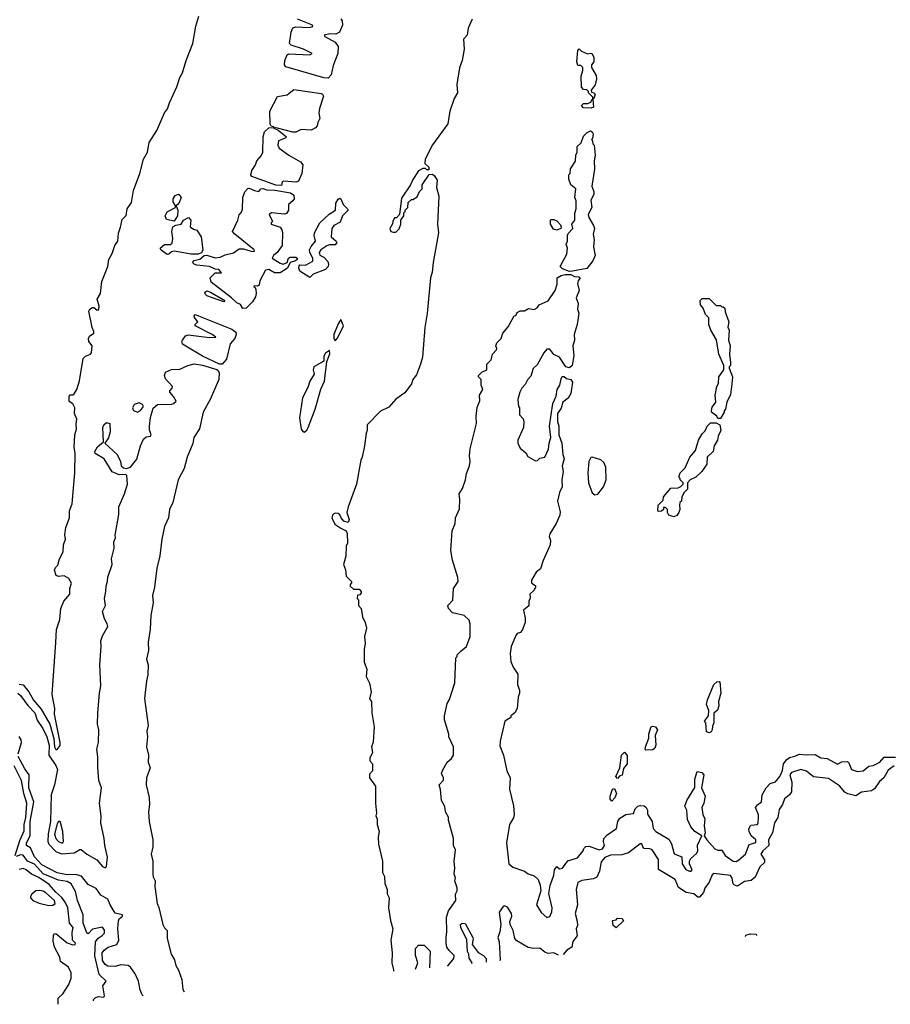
# Model space of a CAD drawing. Extents: x 1966327 to 2147849, y 395140 to 552178.
# Tile 25 of 256: x 2051199 to 2057368, y 399861 to 406834. Entities that reach past the tile are written whole.
import ezdxf

# ---------------------------------------------------------------- set-up
doc = ezdxf.new("R2010")
doc.units = 0

msp = doc.modelspace()

# ---------------------------------------------------------------- linework, layer by layer
at = {"layer": '0CON20XD'}
for points in [[(2051195, 402127.2), (2051225, 402122.7), (2051263.2, 402075), (2051297.1, 402015), (2051350.7, 401950.7), (2051413.4, 401845), (2051442.2, 401742.2), (2051447, 401685), (2051455, 401665.5), (2051465, 401665.4), (2051485, 401694.4), (2051485.7, 401715), (2051446.7, 401915), (2051447.8, 401955), (2051429.5, 402055), (2051455.9, 402424.1), (2051460, 402515), (2051483.3, 402585), (2051490.2, 402665), (2051511, 402715), (2051554.6, 402765), (2051553.4, 402805), (2051565.6, 402844.4), (2051546.5, 402876.5), (2051515, 402895.6), (2051475, 402890.3), (2051457.6, 402897.6), (2051445.3, 402935), (2051453.4, 402955), (2051469.2, 402970.8), (2051480.4, 403015), (2051507, 403065), (2051510.3, 403115), (2051524.2, 403155), (2051518.3, 403185), (2051527, 403237), (2051551.6, 403305), (2051551.2, 403355), (2051571.7, 403405), (2051590.3, 403625), (2051592, 403765), (2051586.2, 403805), (2051591.1, 403895), (2051601.4, 403935), (2051600.2, 403969.8), (2051603.4, 404005), (2051588.8, 404045), (2051588.9, 404085), (2051575, 404113.9), (2051550.7, 404130.7), (2051549.5, 404165), (2051555, 404176.7), (2051575, 404176.7), (2051585, 404184.4), (2051605.2, 404214.8), (2051623.7, 404276.3), (2051650, 404435), (2051665, 404452), (2051701.5, 404465), (2051709, 404475), (2051712.4, 404525), (2051689.8, 404555), (2051687, 404575), (2051695, 404591.5), (2051725.4, 404614.6), (2051725.6, 404625), (2051712.5, 404655), (2051689.5, 404770.5), (2051696.5, 404783.5), (2051715, 404796), (2051725, 404796.2), (2051745, 404778.1), (2051755, 404775.7), (2051760, 404785), (2051761.6, 404805), (2051748.9, 404855), (2051771.1, 404895), (2051781.3, 404978.7), (2051824.3, 405085), (2051830.8, 405135), (2051855, 405177.5), (2051872.8, 405235), (2051894.3, 405265), (2051898.4, 405321.6), (2051912.5, 405365), (2051925, 405418.5), (2051953.3, 405446.7), (2051960.4, 405495), (2051990.7, 405539.3), (2052005.6, 405625), (2052050.5, 405745), (2052076.3, 405845), (2052105.8, 405895), (2052117.3, 405965), (2052171.4, 406048.6), (2052226.3, 406173.7), (2052247.5, 406202.5), (2052260.3, 406245), (2052312.5, 406357.5), (2052333, 406425), (2052353, 406457), (2052378.3, 406545), (2052425.6, 406665), (2052448.1, 406788.1), (2052467.9, 406857.9)], [(2053385, 406420.4), (2053355, 406421.9), (2053085, 406499.4), (2053075.4, 406515), (2053077.4, 406545), (2053094.7, 406585), (2053105, 406591.5), (2053255, 406584.3), (2053272.5, 406595), (2053210, 406625), (2053122.8, 406652.8), (2053111.5, 406665), (2053123.1, 406745), (2053135, 406775.3), (2053155, 406782.4), (2053250.7, 406779.3), (2053276.2, 406785), (2053274, 406795), (2053168.6, 406838.6)], [(2053475, 406840), (2053484.7, 406824.7), (2053486.2, 406795), (2053465, 406746.4), (2053439.1, 406730.9), (2053395.8, 406734.2), (2053357.5, 406725), (2053362.5, 406715), (2053435, 406673.8), (2053456.9, 406645), (2053453.6, 406595), (2053420.1, 406509.9), (2053406.3, 406443.7), (2053385, 406420.4)], [(2054405, 406837.8), (2054377.9, 406775), (2054370.8, 406725), (2054343, 406697), (2054348.4, 406625), (2054334.7, 406545), (2054315, 406493.3), (2054300.8, 406405), (2054296.5, 406375), (2054300.5, 406315), (2054278, 406275), (2054248, 406185), (2054233.6, 406096.4), (2054125, 405946.7), (2054072.5, 405845), (2054070, 405815), (2054098.3, 405788.3), (2054098.3, 405771.7), (2054085, 405770), (2054075, 405780), (2054055, 405780), (2054025, 405762.5), (2053985, 405702.5), (2053967.5, 405665), (2053905, 405570), (2053890, 405455), (2053868.3, 405431.7), (2053855, 405430), (2053842.5, 405405), (2053841.7, 405388.3), (2053822.5, 405355), (2053830, 405335), (2053845, 405330), (2053865, 405330), (2053888.3, 405351.7), (2053900, 405385), (2053900, 405415), (2053920, 405445), (2053920, 405465), (2053930, 405475), (2053930, 405485), (2053950, 405505), (2053951.7, 405538.3), (2053975, 405560), (2053985, 405560), (2054015, 405580), (2054033, 405617), (2054050, 405635), (2054050, 405665), (2054101.7, 405738.3), (2054125, 405740), (2054138.3, 405728.3), (2054156.4, 405696.4), (2054152.5, 405645), (2054170, 405585), (2054160, 405385), (2054167.1, 405325), (2054129.4, 405115), (2054122.9, 405045), (2054110.6, 405005), (2054086.8, 404753.2), (2054069.5, 404655), (2054052.9, 404445), (2054039.6, 404395), (2054010.1, 404319.9), (2053985, 404285.8), (2053975.8, 404254.2), (2053927.8, 404192.2), (2053865, 404145.3), (2053815, 404089.5), (2053755, 404061.4), (2053662, 403965), (2053662.5, 403925), (2053653.6, 403906.4), (2053643.3, 403815), (2053626.2, 403735), (2053616.7, 403715), (2053586.4, 403543.6), (2053526.7, 403385), (2053516.7, 403345), (2053533.3, 403295), (2053526.1, 403273.9), (2053495, 403282.9), (2053477.1, 403305), (2053468.2, 403328.2), (2053455, 403337.5), (2053435, 403339.6), (2053425, 403334.5), (2053415, 403324.2), (2053410.4, 403305), (2053432.4, 403262.4), (2053475, 403232), (2053513.3, 403215), (2053520, 403195), (2053523, 403127), (2053513.3, 403105), (2053510, 403035), (2053492.5, 402975), (2053507, 402937), (2053513, 402893), (2053550, 402855), (2053550, 402845), (2053540, 402835), (2053541.7, 402821.7), (2053565, 402800), (2053605, 402800), (2053620, 402785), (2053620, 402775), (2053608.3, 402761.7), (2053591.7, 402758.3), (2053590, 402735), (2053600, 402725), (2053600, 402685), (2053620, 402665), (2053627.5, 402605), (2053647.5, 402565), (2053656.7, 402525), (2053643.3, 402465), (2053646.7, 402415), (2053640, 402375), (2053640, 402285), (2053660, 402235), (2053653.6, 402183.6), (2053677.5, 402135), (2053690, 402075), (2053677.5, 402025), (2053692.5, 402005), (2053693.3, 401925), (2053710, 401825), (2053703, 401717), (2053692.5, 401685), (2053700, 401645), (2053680, 401605), (2053680, 401585), (2053700, 401565), (2053700, 401515), (2053678.3, 401491.7), (2053677.5, 401465), (2053720, 401405), (2053720, 401285), (2053727.5, 401215), (2053723.3, 401195), (2053733, 401173), (2053733.3, 401135), (2053746.7, 401085), (2053740, 401045), (2053742.5, 400995), (2053770, 400875), (2053770, 400795), (2053783.3, 400765), (2053787, 400717), (2053802.5, 400675), (2053803, 400643), (2053817.5, 400615), (2053813.3, 400545), (2053827.5, 400455), (2053843.8, 400395), (2053830, 400315), (2053837.5, 400225), (2053836, 400155), (2053848.1, 400105), (2053849, 400095)], [(2055247.5, 406207.5), (2055195, 406210), (2055180, 406225), (2055195, 406240), (2055225, 406240), (2055245, 406250), (2055255, 406270), (2055260, 406270), (2055260, 406285), (2055230, 406315), (2055230, 406325), (2055218.3, 406338.3), (2055195, 406340), (2055180, 406355), (2055177.5, 406435), (2055190, 406475), (2055190, 406495), (2055175, 406510), (2055155, 406510), (2055147.5, 406535), (2055153.3, 406615), (2055163.6, 406626.4), (2055180.5, 406610.5), (2055223, 406593), (2055245, 406596.7), (2055255, 406592.5), (2055266.7, 406565), (2055267.5, 406535), (2055250, 406515), (2055250, 406495), (2055285, 406437.5), (2055286, 406415), (2055277.7, 406372.3), (2055247.5, 406335), (2055251.7, 406321.7), (2055267, 406317), (2055276.4, 406306.4), (2055267.5, 406275), (2055260, 406270), (2055265, 406213.8), (2055247.5, 406207.5)], [(2053055, 405660), (2053015, 405662), (2052845, 405722.5), (2052836.2, 405735), (2052843.4, 405765), (2052870.5, 405805), (2052879.6, 405835), (2052911.4, 405868.6), (2052921.2, 405895), (2052925.6, 406005), (2052935, 406039.4), (2052965, 406067.1), (2053000, 406070), (2053000, 406075), (2052980.7, 406080.7), (2052972.9, 406092.9), (2052970.6, 406185), (2053025, 406288.8), (2053095, 406302.5), (2053140.7, 406339.3), (2053335, 406310), (2053345.9, 406305.9), (2053352.3, 406292.3), (2053324.1, 406205.9), (2053319.7, 406175), (2053326.5, 406135), (2053310.7, 406105), (2053307.8, 406082.2), (2053295, 406066.9), (2053265, 406052.5), (2053194.1, 406055.9), (2053155, 406037.5), (2053135, 406036.7), (2053025, 406066.2), (2053000, 406070), (2053000, 406065), (2053030.7, 406050.7), (2053090, 406005), (2053080, 405995), (2053032.5, 405975), (2053027.5, 405945), (2053037.5, 405925), (2053106.7, 405875), (2053188, 405828), (2053205.5, 405805), (2053199.4, 405745), (2053175, 405690.4), (2053155, 405683.1), (2053070.8, 405689.2), (2053060, 405685), (2053055, 405660)], [(2055095, 405050), (2055045, 405070), (2055030, 405085), (2055077, 405173), (2055080, 405215), (2055072.5, 405245), (2055080, 405265), (2055080, 405305), (2055085, 405320), (2055117.5, 405355), (2055112.5, 405385), (2055132.5, 405415), (2055133, 405463), (2055142.5, 405495), (2055141.7, 405551.7), (2055132.5, 405575), (2055140, 405635), (2055103.3, 405663.3), (2055090, 405705), (2055090, 405735), (2055100, 405745), (2055103, 405777), (2055137, 405833), (2055140, 405875), (2055150, 405895), (2055150, 405935), (2055178.3, 405961.7), (2055195, 406010), (2055220, 406035), (2055243, 406047), (2055255, 406040), (2055262.5, 406025), (2055257, 405993), (2055250, 405985), (2055257, 405977), (2055260, 405955), (2055270, 405945), (2055276.7, 405875), (2055270, 405835), (2055273.3, 405775), (2055253.3, 405655), (2055266.7, 405615), (2055266.7, 405595), (2055245.8, 405555), (2055252.5, 405505), (2055228, 405455), (2055232.3, 405432.3), (2055265, 405377.5), (2055272, 405355), (2055263.3, 405315), (2055270, 405275), (2055265.8, 405225), (2055278, 405165), (2055260, 405125), (2055218.8, 405071.2), (2055117, 405053), (2055115, 405052.5), (2055095, 405050)], [(2052779.3, 404789.3), (2052765, 404816), (2052738.8, 404828.8), (2052700.8, 404865), (2052556.5, 404975), (2052549.4, 405005), (2052575, 405032.5), (2052585, 405040), (2052630, 405040), (2052610, 405065), (2052585, 405067.5), (2052545, 405085.4), (2052453.3, 405095), (2052435, 405102.7), (2052424.5, 405115.5), (2052435, 405128), (2052475, 405138.8), (2052505.9, 405164.1), (2052525, 405165.7), (2052585, 405148.2), (2052618.6, 405151.4), (2052655, 405169.2), (2052715, 405183.8), (2052755, 405210), (2052785, 405210), (2052847.3, 405192.7), (2052862.5, 405195), (2052860, 405205), (2052723.8, 405315), (2052707.1, 405335), (2052745.3, 405414.7), (2052755, 405452.5), (2052770, 405470), (2052777.9, 405492.1), (2052780.7, 405575), (2052794.8, 405615), (2052815, 405638.5), (2052825, 405641.1), (2052862.5, 405625), (2052893.3, 405616.7), (2052907.5, 405635), (2052925, 405637.5), (2052948, 405628), (2053007.3, 405627.3), (2053117.9, 405607.9), (2053141.7, 405591.7), (2053143.2, 405565), (2053135, 405550.6), (2053104.3, 405525.7), (2053103.1, 405485), (2053088.9, 405461.1), (2053075, 405456.4), (2052984.3, 405465.7), (2052967.5, 405455), (2052990, 405405), (2052980, 405395), (2052980, 405385), (2053045, 405364.2), (2053056.7, 405346.7), (2053061.4, 405325), (2053059.2, 405235), (2053024, 405185), (2052997.5, 405165), (2052987.5, 405145), (2053045, 405109.5), (2053065, 405103.5), (2053094.2, 405115), (2053103.8, 405145), (2053115, 405153.2), (2053155, 405152.2), (2053164.6, 405145), (2053165.3, 405135), (2053154, 405125), (2053115.4, 405114.6), (2053097.3, 405075), (2053045, 405042.1), (2053005, 405041.9), (2052965, 405064.8), (2052940.1, 405059.9), (2052901.6, 404985), (2052895, 404954.2), (2052885, 404945.7), (2052860, 404950), (2052857.5, 404945), (2052868, 404938), (2052872.2, 404922.2), (2052875.9, 404895), (2052869.7, 404870.3), (2052848.8, 404835), (2052805, 404790.8), (2052779.3, 404789.3)], [(2052295, 405408.1), (2052238.8, 405418.8), (2052229.4, 405445), (2052245, 405474.2), (2052302.5, 405505), (2052303.3, 405515), (2052285.6, 405545), (2052287.8, 405565), (2052300.2, 405589.8), (2052325, 405597.1), (2052335, 405592.2), (2052343.2, 405575), (2052327.5, 405532.5), (2052307.5, 405515), (2052319.2, 405485), (2052316.4, 405445), (2052295, 405408.1)], [(2053255, 405008.6), (2053185, 405052.7), (2053177, 405075), (2053178.8, 405091.2), (2053185, 405096.8), (2053225, 405096.5), (2053277.4, 405122.6), (2053276.1, 405145), (2053255.6, 405185), (2053253.5, 405205), (2053263.5, 405226.5), (2053295.3, 405265), (2053286.2, 405305), (2053288.2, 405325), (2053325, 405395.5), (2053392.8, 405457.2), (2053438.1, 405485), (2053439.2, 405535), (2053455, 405563.8), (2053468.8, 405568.8), (2053475.5, 405565.5), (2053492.2, 405525), (2053522.9, 405495), (2053526, 405485), (2053487.3, 405445), (2053469.6, 405400.4), (2053424.1, 405375.9), (2053410, 405355), (2053405.5, 405295.5), (2053442.5, 405265), (2053445.7, 405255), (2053435, 405240.6), (2053395, 405240), (2053375, 405233.4), (2053333.8, 405205), (2053322.3, 405185), (2053326.3, 405166.3), (2053355, 405152.7), (2053382.2, 405122.2), (2053388.5, 405105), (2053384.1, 405085), (2053365, 405065.8), (2053278.5, 405031.5), (2053255, 405008.6)], [(2052245, 405172), (2052201, 405201), (2052195.4, 405215), (2052225, 405242.8), (2052265, 405242.7), (2052278.6, 405251.4), (2052284.5, 405285), (2052277.3, 405335), (2052285, 405367.5), (2052305, 405379.2), (2052343.3, 405386.7), (2052360, 405415), (2052395, 405432.3), (2052411, 405415), (2052408, 405368), (2052430.3, 405350.3), (2052455, 405343.3), (2052485.2, 405295.2), (2052497.9, 405205), (2052487.4, 405182.6), (2052465, 405173.1), (2052415, 405174.4), (2052295, 405194.5), (2052275, 405190), (2052255, 405172.5), (2052245, 405172)], [(2055005, 405343.3), (2054980.7, 405350.7), (2054960, 405385), (2054960, 405415), (2054965, 405420), (2054985, 405420), (2055005, 405410), (2055030.7, 405380.7), (2055036.7, 405365), (2055032.5, 405355), (2055005, 405343.3)], [(2054230.4, 400132.5), (2054235, 400135.8), (2054274.4, 400185), (2054276.9, 400206.9), (2054241.5, 400241.5), (2054226.7, 400265), (2054221.7, 400291.7), (2054220, 400335), (2054226.9, 400375), (2054222.4, 400477.6), (2054237.4, 400522.6), (2054290, 400595), (2054288.3, 400641.7), (2054300, 400665), (2054300, 400685), (2054282.5, 400735), (2054287.5, 400755), (2054277.5, 400785), (2054282.5, 400825), (2054277.5, 400875), (2054287.5, 400955), (2054272.5, 400985), (2054272.5, 401035), (2054237.5, 401165), (2054237, 401187), (2054217.5, 401225), (2054211.7, 401261.7), (2054187.5, 401305), (2054181.7, 401381.7), (2054172.5, 401415), (2054201.7, 401448.3), (2054202.5, 401465), (2054187.5, 401495), (2054198.3, 401521.7), (2054227.5, 401575), (2054259.3, 401600.7), (2054272.5, 401625), (2054272.5, 401685), (2054240, 401755), (2054240, 401775), (2054210, 401875), (2054210, 401905), (2054228.3, 401991.7), (2054245, 402020), (2054283, 402137), (2054290, 402315), (2054300, 402325), (2054300, 402335), (2054327.5, 402365), (2054365.8, 402394.2), (2054391.2, 402465), (2054392, 402555), (2054385, 402582.5), (2054347.5, 402615), (2054265, 402632.5), (2054238.2, 402665), (2054233.3, 402685), (2054267.2, 402722.8), (2054273.3, 402805), (2054305.6, 402855), (2054302.9, 402882.9), (2054265.4, 403005.4), (2054254.5, 403075.5), (2054264, 403215), (2054283.8, 403265), (2054288, 403305), (2054315, 403370), (2054318, 403435), (2054313.3, 403475), (2054335.9, 403514.1), (2054358.8, 403575), (2054365, 403620), (2054386.2, 403675), (2054391.2, 403705), (2054386.2, 403745), (2054390, 403795), (2054436.1, 403973.9), (2054433.3, 404025), (2054441.7, 404088.3), (2054460, 404135), (2054457.5, 404175), (2054480, 404215), (2054470, 404245), (2054470, 404285), (2054450, 404305), (2054450, 404315), (2054473.3, 404336.7), (2054510, 404355), (2054510, 404395), (2054540, 404425), (2054550, 404465), (2054577.5, 404495), (2054580, 404505), (2054572.5, 404525), (2054580, 404545), (2054610, 404575), (2054623.3, 404615), (2054660.7, 404659.3), (2054703.6, 404736.4), (2054715, 404740), (2054725, 404760), (2054745, 404772.5), (2054775, 404772.5), (2054805, 404787.5), (2054845, 404782.5), (2054866.4, 404793.6), (2054880, 404815), (2054945, 404842.5), (2054993.8, 404915), (2055008.3, 404961.7), (2055007.5, 405005), (2055035, 405023.3), (2055065, 405030), (2055105, 405030), (2055130, 405015), (2055161.7, 405011.7), (2055170, 405005), (2055155.5, 404984.5), (2055150.6, 404965), (2055162.5, 404915), (2055143.3, 404865), (2055156.7, 404825), (2055152.5, 404785), (2055160, 404755), (2055148.8, 404675), (2055128.8, 404605), (2055130, 404565), (2055117.5, 404525), (2055126.2, 404455), (2055113.3, 404385), (2055095, 404367.5), (2055070, 404375), (2055023, 404443), (2054983.6, 404463.6), (2054955, 404500), (2054935, 404500), (2054912.5, 404475), (2054865, 404390), (2054837, 404363), (2054820.7, 404309.3), (2054796.4, 404283.6), (2054780.7, 404249.3), (2054757.5, 404225), (2054742.5, 404195), (2054730, 404145), (2054732.5, 404095), (2054740, 404085), (2054740, 404035), (2054767, 404007), (2054772.5, 403985), (2054770, 403945), (2054730, 403855), (2054730, 403835), (2054745, 403800), (2054785, 403767.5), (2054800.5, 403740.5), (2054855, 403710), (2054868.3, 403711.7), (2054885, 403727.5), (2054920, 403735), (2054947, 403793), (2054950, 403835), (2054963.3, 403875), (2054953.8, 403955), (2054977.5, 404115), (2055001.7, 404168.3), (2055007.5, 404215), (2055027.5, 404245), (2055035, 404290), (2055043.6, 404306.4), (2055057, 404307), (2055073, 404293), (2055105, 404286.7), (2055115.9, 404265.9), (2055105, 404187.5), (2055085, 404153.3), (2055047.5, 404125), (2055035, 404082.5), (2055010, 404045), (2055009.3, 403989.3), (2055020, 403955), (2055018.8, 403895), (2055041.2, 403835), (2055048, 403755), (2055056.9, 403725), (2055042.5, 403675), (2055050, 403635), (2055040, 403575), (2055043.3, 403525), (2055023.3, 403485), (2055008.8, 403425), (2055028.3, 403348.3), (2055026, 403325), (2055000, 403265), (2054956.1, 403193.9), (2054951.2, 403175), (2054960, 403145), (2054958.9, 403115), (2054908.1, 403005), (2054888.6, 402945), (2054859.8, 402920.2), (2054826.4, 402865), (2054826.7, 402845), (2054854, 402825), (2054854.2, 402815), (2054844, 402795), (2054814, 402765), (2054816.4, 402736.4), (2054808, 402715), (2054807.7, 402682.3), (2054768.3, 402651.7), (2054780, 402595), (2054780, 402565), (2054762.5, 402515), (2054747.5, 402495), (2054725, 402486.2), (2054715, 402473.3), (2054682.5, 402395), (2054674.6, 402345), (2054679.1, 402289.1), (2054695, 402247.5), (2054729.3, 402199.3), (2054726.7, 402125), (2054740, 402085), (2054740, 402065), (2054731.2, 402035), (2054723.3, 401955), (2054707.5, 401925), (2054680, 401905), (2054678.3, 401891.7), (2054637.5, 401865), (2054603.1, 401725), (2054602.1, 401692.1), (2054626.4, 401626.4), (2054650, 401515), (2054673.8, 401465), (2054670.5, 401385), (2054697.4, 401267.4), (2054702.5, 401205), (2054698.5, 401181.5), (2054670, 401135), (2054649.5, 401005), (2054666.2, 400855), (2054692.8, 400832.8), (2054775, 400804.2), (2054802.5, 400785), (2054845, 400770), (2054872.9, 400745), (2054888.1, 400705), (2054891.1, 400665), (2054860.5, 400565), (2054895, 400510.8), (2054935, 400475.8), (2054955, 400482.9), (2054970.4, 400515), (2054971.2, 400545), (2054948.7, 400645), (2054958.5, 400701.5), (2054983.3, 400775), (2054987.8, 400812.2), (2055005, 400837.8), (2055025, 400819.4), (2055045, 400824), (2055083.1, 400876.9), (2055150.8, 400899.2), (2055192.5, 400947.5), (2055196.2, 400965), (2055211.7, 400978.3), (2055235, 400981.4), (2055305, 400955.2), (2055327.9, 400962.1), (2055343.1, 400985), (2055335.5, 401015), (2055338.3, 401035), (2055360.3, 401059.7), (2055428.8, 401105), (2055437.5, 401155), (2055450.7, 401179.3), (2055495, 401206.2), (2055548.3, 401211.7), (2055560, 401245), (2055580, 401265), (2055595, 401270), (2055625, 401267.5), (2055637.5, 401255), (2055647.5, 401235), (2055648.3, 401208.3), (2055681.2, 401155), (2055687.5, 401105), (2055707.1, 401085), (2055799.7, 401029.7), (2055818.1, 400998.1), (2055837.6, 400927.6), (2055892, 400905), (2055892.2, 400855), (2055920.3, 400815), (2055945, 400803.7), (2055956.5, 400805), (2055965, 400814.4), (2055946, 400855), (2055946.2, 400873.8), (2055955, 400893.8), (2055995, 400928.8), (2056004.2, 400945), (2056002.5, 400987.5), (2056032.5, 401055), (2055983.3, 401085), (2055955, 401117.5), (2055930.7, 401170.7), (2055927.5, 401235), (2055911.2, 401265), (2055926.2, 401305), (2055983.9, 401396.1), (2055984.1, 401455.9), (2055999.3, 401510.7), (2056033.6, 401503.6), (2056046.7, 401485), (2056030, 401395), (2056056.2, 401335), (2056046.2, 401285), (2056032.5, 401255), (2056040, 401205), (2056053.6, 401173.6), (2056050, 401125), (2056055.8, 401074.2), (2056050, 401055), (2056069.2, 401025), (2056125, 400962.9), (2056145, 400952), (2056175, 400952.5), (2056197.5, 400915), (2056254.4, 400874.4), (2056275, 400873.1), (2056295, 400884.2), (2056343.1, 400925), (2056367.9, 400992.1), (2056415, 401005.7), (2056414.7, 401025), (2056383.3, 401053.3), (2056368.5, 401085), (2056366.7, 401103.3), (2056380.7, 401129.3), (2056427.1, 401135), (2056432.9, 401145), (2056433.3, 401185), (2056433.1, 401203.1), (2056413.1, 401255), (2056426.2, 401273.8), (2056455.8, 401295), (2056460.8, 401345), (2056488, 401395), (2056516.3, 401423.7), (2056553.7, 401436.3), (2056586.1, 401473.9), (2056603.6, 401516.4), (2056611.2, 401565), (2056635, 401594.2), (2056655, 401608.1), (2056692.8, 401617.2), (2056725, 401633.1), (2056775, 401627.1), (2056835, 401631.1), (2056875, 401605.8), (2056920.9, 401600.9), (2056995, 401562.5), (2057025, 401577.5), (2057065, 401580), (2057075, 401570), (2057094.1, 401524.1), (2057135, 401510), (2057175, 401513.3), (2057215, 401546.7), (2057247, 401553), (2057293.6, 401576.4), (2057325, 401610), (2057405, 401610)], [(2052645, 404836.7), (2052525, 404879.2), (2052515, 404887.3), (2052511.3, 404905), (2052525, 404913.4), (2052551.8, 404905), (2052653.3, 404845), (2052645, 404836.7)], [(2056165, 404010), (2056145, 404010), (2056140, 404025), (2056100, 404055), (2056100, 404065), (2056105, 404090), (2056132.5, 404125), (2056127.5, 404175), (2056140, 404235), (2056151.7, 404258.3), (2056152.5, 404305), (2056187.5, 404355), (2056187.5, 404385), (2056153.3, 404465), (2056136.4, 404566.4), (2056097.5, 404635), (2056083.3, 404675), (2056081.7, 404721.7), (2056057.5, 404745), (2056041.7, 404791.7), (2056022.5, 404815), (2056020, 404845), (2056035, 404860), (2056085, 404860), (2056135, 404810), (2056165, 404810), (2056175, 404800), (2056185, 404800), (2056195, 404790), (2056197.5, 404765), (2056223.3, 404695), (2056217, 404657), (2056226, 404635), (2056222, 404565), (2056233.6, 404523.6), (2056228, 404465), (2056236.7, 404405), (2056236.7, 404385), (2056227.5, 404375), (2056227.5, 404365), (2056248.8, 404305), (2056246, 404255), (2056235, 404180), (2056210, 404125), (2056200, 404075), (2056190, 404065), (2056190, 404055), (2056165, 404010)], [(2052635, 404394.5), (2052614.5, 404394.5), (2052495, 404451.9), (2052353.8, 404535), (2052349.2, 404555), (2052353.1, 404565), (2052375, 404594), (2052393, 404603), (2052545, 404583.3), (2052590, 404585), (2052562.5, 404605), (2052443.3, 404665), (2052442.5, 404675), (2052461.2, 404695), (2052437.5, 404725), (2052436, 404735), (2052443.8, 404745), (2052702, 404642), (2052730.2, 404620.2), (2052732.4, 404605), (2052723, 404577), (2052690.9, 404539.1), (2052665, 404430), (2052635, 404394.5)], [(2053435, 404560), (2053450.7, 404579.3), (2053492.5, 404665), (2053475, 404710), (2053455, 404680), (2053426.2, 404605), (2053424, 404575), (2053435, 404560)], [(2053215, 403913.3), (2053235, 403927.5), (2053244, 403945), (2053293.3, 404075), (2053333.6, 404216.4), (2053359.2, 404275), (2053376.4, 404413.6), (2053396.7, 404466.7), (2053395, 404490), (2053365, 404472.5), (2053355, 404450), (2053353.3, 404415), (2053282.9, 404375), (2053278.9, 404355), (2053286.9, 404323.1), (2053254.6, 404275), (2053240.5, 404229.5), (2053202.3, 404155), (2053182.5, 404015), (2053194, 403935), (2053205, 403917.5), (2053215, 403913.3)], [(2051185, 402064.6), (2051205, 402047.9), (2051257.2, 401977.2), (2051306.4, 401925), (2051323.8, 401873.8), (2051364.4, 401815), (2051392.3, 401755), (2051408.6, 401695), (2051405.5, 401625), (2051455, 401552.9), (2051467.1, 401525), (2051446.6, 401415), (2051422.3, 401345), (2051418.2, 401155), (2051400.9, 401069.1), (2051399.8, 401015), (2051405.6, 400995), (2051455, 400943.7), (2051495, 400927.6), (2051586.2, 400933.8), (2051625, 400958.4), (2051635, 400957.3), (2051675.4, 400925), (2051745, 400884.3), (2051785, 400836.9), (2051805, 400826.5), (2051815, 400836.7), (2051822.5, 400902.5), (2051801.9, 400985), (2051798.4, 401035), (2051774.2, 401145), (2051777.4, 401192.6), (2051763.9, 401286.1), (2051778.8, 401395), (2051760.8, 401445), (2051752.8, 401537.2), (2051753.5, 401613.5), (2051747, 401667), (2051758, 401715), (2051760.9, 401805), (2051751.7, 401845), (2051752.8, 401925), (2051763.8, 402065), (2051774.3, 402115.7), (2051767.7, 402265), (2051776.9, 402395), (2051773.8, 402435), (2051785, 402471.2), (2051823.6, 402536.4), (2051820, 402555), (2051800.2, 402590.2), (2051786.2, 402643.8), (2051807.5, 402685), (2051799.1, 402735), (2051810.6, 402785), (2051811.1, 402825), (2051822.5, 402855), (2051823.2, 402885), (2051855.6, 402975), (2051849.1, 403015), (2051867.6, 403092.4), (2051865.7, 403135), (2051877.3, 403165), (2051875.6, 403184.4), (2051901.4, 403328.6), (2051902.9, 403385), (2051942.4, 403475), (2051962.8, 403545), (2051957.9, 403605), (2051952.1, 403612.1), (2051905, 403611.1), (2051855, 403631.3), (2051797.7, 403725), (2051735, 403762.2), (2051731.1, 403775), (2051751, 403809), (2051794.2, 403845), (2051787.8, 403945), (2051795, 403964.4), (2051815, 403980.5), (2051838.5, 403975), (2051840.4, 403915), (2051828, 403872), (2051803.3, 403835), (2051891.1, 403755), (2051914.4, 403705), (2051919.4, 403675), (2051935, 403660), (2051955, 403656.5), (2051985, 403665.6), (2052028.7, 403721.3), (2052055.2, 403815), (2052077.2, 403862.8), (2052095, 403879.6), (2052126.2, 403885), (2052130.8, 403895), (2052118.3, 403928.3), (2052118.1, 403955), (2052125, 404015.6), (2052145, 404083.9), (2052175, 404108.1), (2052275, 404110), (2052290, 404115), (2052307, 404133), (2052290, 404165), (2052263.8, 404195), (2052263.3, 404205), (2052280, 404225), (2052281.2, 404235), (2052231.6, 404291.6), (2052225.4, 404315), (2052233.2, 404336.8), (2052276.1, 404356.1), (2052335, 404360), (2052390, 404385), (2052435, 404396.2), (2052493.9, 404386.1), (2052595, 404356), (2052605, 404350), (2052612.5, 404332.5), (2052609.5, 404285), (2052549.3, 404145), (2052498.5, 404055), (2052472.8, 403937.2), (2052432.7, 403875), (2052425, 403832.2), (2052385, 403736.7), (2052365.2, 403655), (2052322.3, 403575), (2052284.4, 403415.6), (2052260, 403365), (2052254.2, 403305), (2052226.5, 403245), (2052207.3, 403155), (2052193.4, 403036.6), (2052171.3, 402948.7), (2052155.2, 402815), (2052141.1, 402755), (2052144.8, 402705), (2052127.4, 402615), (2052124.4, 402515), (2052110.5, 402425), (2052112.4, 402367.6), (2052097.2, 402305), (2052109.1, 402265), (2052106.6, 402195), (2052097.4, 402152.6), (2052083.8, 402026.2), (2052110.3, 401835), (2052099, 401795), (2052104.8, 401754.8), (2052098.4, 401685), (2052112.7, 401625), (2052108.8, 401575), (2052124, 401535), (2052098.1, 401465), (2052096, 401415), (2052115.9, 401325), (2052118.4, 401275), (2052111.1, 401225), (2052117.7, 401155), (2052143.3, 401026.7), (2052142.8, 400975), (2052130.1, 400925), (2052143.2, 400875), (2052142.6, 400782.6), (2052145, 400764), (2052160, 400735), (2052156, 400695), (2052174.5, 400575), (2052185, 400547.5), (2052212.9, 400425), (2052225, 400402.2), (2052245, 400382.5), (2052243.9, 400326.1), (2052272.8, 400215), (2052295.3, 400175), (2052305.3, 400135), (2052323.8, 400103.8), (2052347.5, 400037.5), (2052354.6, 399965), (2052364.8, 399948.9)], [(2052035, 404054.2), (2052054.2, 404065.8), (2052075.8, 404095), (2052069.2, 404109.2), (2052045, 404120), (2052010.9, 404109.1), (2051999.2, 404085), (2052005.7, 404065.7), (2052035, 404054.2)], [(2055835, 403313.3), (2055800, 403325), (2055790, 403345), (2055790, 403365), (2055775, 403380), (2055761.7, 403378.3), (2055760, 403365), (2055747, 403353), (2055725, 403350), (2055720, 403355), (2055722.5, 403395), (2055758.3, 403431.7), (2055760, 403455), (2055813.6, 403516.4), (2055865, 403517.5), (2055885, 403527.5), (2055900, 403545), (2055900, 403555), (2055880, 403575), (2055880, 403585), (2055870, 403595), (2055880, 403625), (2055915, 403660), (2055947.5, 403735), (2055987, 403783), (2056010, 403855), (2056035, 403900), (2056057, 403923), (2056070, 403955), (2056095, 403980), (2056135, 403980), (2056160, 403965), (2056166.7, 403925), (2056147.5, 403885), (2056142.5, 403855), (2056120, 403815), (2056112.5, 403775), (2056070, 403735), (2056067.5, 403685), (2056032.5, 403635), (2055990, 403595), (2055950, 403575), (2055930, 403555), (2055931.7, 403508.3), (2055907.5, 403485), (2055890, 403455), (2055887.5, 403425), (2055877.5, 403415), (2055873.6, 403396.4), (2055876.2, 403365), (2055870, 403345), (2055855, 403322.5), (2055835, 403313.3)], [(2055275, 403468.8), (2055295, 403473.8), (2055335, 403526.2), (2055355.5, 403575), (2055352.5, 403665), (2055337.1, 403697.1), (2055316.8, 403716.8), (2055255, 403736.7), (2055245, 403732.5), (2055232.5, 403705), (2055224.5, 403624.5), (2055228.5, 403555), (2055255, 403483.3), (2055275, 403468.8)], [(2056085, 401782.5), (2056065, 401790), (2056060, 401855), (2056052.5, 401865), (2056080, 401905), (2056081.7, 401941.7), (2056066.2, 401985), (2056071.7, 402018.3), (2056117.5, 402125), (2056140, 402145), (2056155, 402147.5), (2056160, 402145), (2056166.7, 402065), (2056150, 402005), (2056153.3, 401975), (2056142.5, 401945), (2056118.3, 401921.7), (2056117.5, 401855), (2056108.3, 401831.7), (2056106.4, 401803.6), (2056099.3, 401790.7), (2056085, 401782.5)], [(2055635, 401660), (2055630, 401665), (2055632.5, 401685), (2055657.5, 401745), (2055657.5, 401775), (2055670, 401815), (2055674.1, 401825.9), (2055685, 401831.2), (2055705, 401826), (2055718.1, 401805), (2055701.2, 401765), (2055706.2, 401695), (2055698.8, 401675), (2055685, 401663.3), (2055635, 401660)], [(2051188, 401635), (2051212, 401715), (2051210.5, 401735), (2051196.4, 401756.4)], [(2055435, 401460), (2055422.5, 401475), (2055452.5, 401535), (2055463.8, 401625), (2055485, 401647.5), (2055503, 401623), (2055502.5, 401565), (2055478.3, 401531.7), (2055467, 401483), (2055451.7, 401478.3), (2055435, 401460)], [(2052074.2, 399920.3), (2052068.2, 399928.2), (2052053.9, 399963.9), (2052042.2, 400025), (2052017, 400077), (2051985.1, 400125.1), (2051967.5, 400135), (2051915, 400139.8), (2051875, 400128.6), (2051825, 400130.9), (2051805, 400142.6), (2051785, 400172.1), (2051783.9, 400225), (2051797.1, 400245), (2051827.3, 400265), (2051888.5, 400285), (2051900.8, 400315), (2051893.8, 400395), (2051898.3, 400451.7), (2051904.5, 400465.5), (2051926.7, 400485), (2051926.7, 400495), (2051875, 400507.1), (2051840.2, 400565), (2051824.2, 400605), (2051773.4, 400635), (2051741.1, 400681.1), (2051685, 400708.6), (2051638.1, 400768.1), (2051595, 400781.1), (2051535, 400778.9), (2051465, 400792.7), (2051355, 400848.4), (2051304.3, 400905), (2051275, 400967.9), (2051246.4, 400986.4), (2051246.5, 401005), (2051273.9, 401055), (2051273.1, 401155), (2051300.3, 401295), (2051264.9, 401395), (2051266.5, 401485), (2051235, 401527.8), (2051188.3, 401615)], [(2051166.7, 400915), (2051199.9, 401020.1), (2051230.3, 401089.7), (2051230.5, 401135), (2051242.1, 401185), (2051250.4, 401285), (2051228.4, 401355), (2051212.4, 401445), (2051159.3, 401550.7)], [(2057395, 401550), (2057351.9, 401518.1), (2057321.2, 401465), (2057291.3, 401438.7), (2057255, 401385.8), (2057235, 401373.8), (2057165, 401363.8), (2057125, 401338), (2057067.5, 401352.5), (2057045, 401364), (2057007.7, 401407.7), (2056929.3, 401459.3), (2056825, 401471.5), (2056775, 401511.5), (2056735, 401523.6), (2056668.3, 401501.7), (2056656.7, 401485), (2056670.5, 401435), (2056669.1, 401365), (2056655, 401343.5), (2056618.6, 401315), (2056604, 401275), (2056580, 401240), (2056570, 401185), (2056546.4, 401145), (2056534.2, 401075), (2056503.9, 401026.1), (2056506.4, 400985), (2056465, 400948.9), (2056450.6, 400925), (2056476.2, 400885), (2056476.4, 400865), (2056444.8, 400835.2), (2056409.4, 400760.6), (2056382.7, 400737.3), (2056335, 400730), (2056285, 400698.7), (2056264.4, 400704.4), (2056254.8, 400714.8), (2056248.6, 400755), (2056235, 400772.9), (2056117.5, 400787.5), (2056105, 400776.7), (2056084.5, 400725.5), (2056055, 400682.5), (2056045, 400652.5), (2056015, 400620), (2056005, 400620), (2055975, 400642.5), (2055921.8, 400651.8), (2055867.6, 400687.6), (2055843.3, 400745), (2055726.7, 400816.7), (2055726.8, 400886.8), (2055679.7, 400955), (2055665, 400962.2), (2055624.2, 400964.2), (2055613.8, 400975), (2055606.8, 400996.8), (2055595, 400996.4), (2055514.1, 400934.1), (2055465, 400920), (2055385, 400916.6), (2055345, 400900.8), (2055319.8, 400870.2), (2055306.9, 400803.1), (2055289, 400761), (2055265, 400750.2), (2055182.1, 400737.9), (2055155, 400723.8), (2055141.9, 400675), (2055150.7, 400565), (2055135.3, 400505), (2055149, 400449), (2055151.2, 400418.8), (2055143.4, 400395), (2055148.3, 400345), (2055118.9, 400305), (2055112.5, 400265), (2055075, 400244.2), (2055050.7, 400213.3)], [(2055395, 401300), (2055383, 401313), (2055382.5, 401335), (2055400, 401385), (2055415, 401390), (2055427.5, 401355), (2055417, 401323), (2055395, 401300)], [(2051495, 401003.6), (2051505, 401005.6), (2051510.4, 401015), (2051505.9, 401085), (2051488.5, 401148.5), (2051485, 401155.6), (2051475, 401155.5), (2051465, 401138.9), (2051446, 401065), (2051455.9, 401035), (2051475, 401014.2), (2051495, 401003.6)], [(2051723.2, 399885.7), (2051722.2, 399895), (2051735, 399907.3), (2051755, 399915.6), (2051795, 399912.5), (2051799.1, 399920.9), (2051787.8, 399992.2), (2051811.5, 400025), (2051761.8, 400071.8), (2051731.5, 400205), (2051737.5, 400302.5), (2051755, 400328.9), (2051782.7, 400347.3), (2051800, 400365), (2051800, 400385), (2051785, 400407.5), (2051715, 400393.8), (2051685, 400360), (2051675, 400367.5), (2051647.9, 400435), (2051648.1, 400495), (2051608, 400595), (2051595, 400660), (2051564, 400715), (2051535, 400730.7), (2051475, 400739.1), (2051365.4, 400785), (2051305, 400853.4), (2051255, 400875.3), (2051225, 400917.4), (2051205, 400920), (2051175, 400908.4)], [(2051471.3, 399860.9), (2051471.8, 399905), (2051505, 399934.3), (2051548.6, 400001.4), (2051564.3, 400045), (2051564.3, 400085), (2051544.3, 400125), (2051489.2, 400165), (2051483.3, 400195), (2051446.7, 400265), (2051437.3, 400307.3), (2051439.2, 400350.8), (2051445, 400360.6), (2051455, 400362.9), (2051535, 400295.4), (2051575, 400282.9), (2051592.5, 400285), (2051594.2, 400295), (2051574.4, 400314.4), (2051570.6, 400369.4), (2051578.2, 400405), (2051553, 400435), (2051540.3, 400545), (2051521.3, 400585), (2051497.5, 400617.5), (2051454.9, 400654.9), (2051408.5, 400708.5), (2051335, 400759), (2051282.3, 400782.3), (2051245, 400814), (2051225, 400822.2), (2051195, 400814.7)], [(2051405, 400560.5), (2051435, 400562.5), (2051450.6, 400575), (2051446.2, 400595), (2051385, 400650.7), (2051365, 400661.1), (2051342.6, 400667.4), (2051314.5, 400665.5), (2051285, 400640), (2051276.7, 400625), (2051276.7, 400615), (2051293.3, 400595), (2051337, 400577), (2051405, 400560.5)], [(2055016.9, 400209.9), (2054985, 400225.3), (2054945, 400220.4), (2054919.1, 400229.1), (2054885, 400259.4), (2054843.3, 400256.7), (2054802.8, 400262.8), (2054720.8, 400310.8), (2054707.9, 400327.9), (2054695, 400384), (2054674.5, 400425.5), (2054673.1, 400446.9), (2054686.6, 400485), (2054684.5, 400505), (2054655, 400549.2), (2054635, 400558.8), (2054626.1, 400553.9), (2054597, 400513), (2054607.5, 400425), (2054601.2, 400375), (2054586.7, 400335), (2054596.4, 400303.6), (2054604.2, 400175), (2054601.7, 400169.1)], [(2055425, 400402.5), (2055405, 400420), (2055400, 400455), (2055425, 400460), (2055435, 400470), (2055468.3, 400468.3), (2055478.3, 400451.7), (2055425, 400402.5)], [(2054401.3, 400149.3), (2054405.7, 400155), (2054385, 400188.8), (2054382.8, 400215), (2054373.3, 400235), (2054368, 400318), (2054324.7, 400405), (2054323.8, 400425), (2054335, 400435.8), (2054355, 400432.5), (2054409.4, 400335), (2054413.1, 400325), (2054406.5, 400285), (2054448.9, 400228.9), (2054485, 400207.3), (2054505.3, 400185), (2054505.5, 400159.6)], [(2056341.8, 400340.3), (2056345, 400350), (2056375, 400360), (2056418.3, 400358.3), (2056419.1, 400348)], [(2054003.7, 400110.2), (2054019.2, 400155), (2054003, 400207), (2054003.3, 400255), (2054025, 400280), (2054065, 400280), (2054108.3, 400238.3), (2054103.3, 400120)]]:
    msp.add_lwpolyline(points, dxfattribs=at)

doc.saveas('drawing.dxf')
